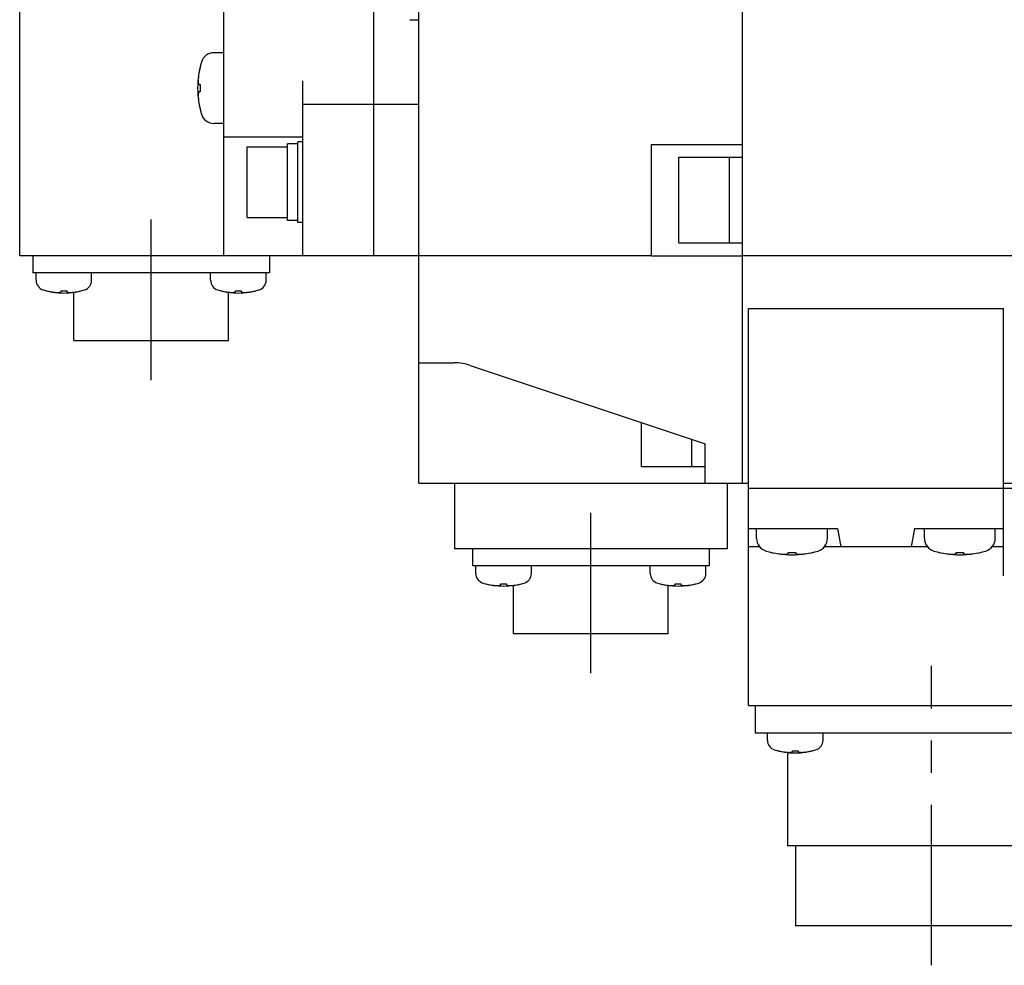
# Model space of a CAD drawing. Header units: millimetres. Extents: x 110 to 842, y 448 to 647.
# Tile 2 of 5: x 373 to 470, y 448 to 542. Entities that reach past the tile are written whole.
import ezdxf

# ---------------------------------------------------------------- set-up
doc = ezdxf.new("R2010")
doc.units = ezdxf.units.MM
doc.linetypes.add('CENTER', pattern=[50.8, 31.75, -6.35, 6.35, -6.35])
doc.layers.add('CTR', color=2, linetype='CENTER')

msp = doc.modelspace()

# ---------------------------------------------------------------- linework, layer by layer
for p, q in [((412.152, 495.87), (412.152, 625.87)), ((444.152, 495.87), (444.152, 625.87)), ((392.852, 518.37), (392.852, 603.37)), ((407.652, 603.37), (407.652, 518.37)), ((372.652, 518.37), (372.652, 596.87)), ((411.252, 541.711), (412.152, 541.711)), ((392.852, 538.444), (391.873, 538.444)), ((390.489, 536.994), (390.489, 536.96)), ((390.351, 535.314), (390.489, 535.314)), ((390.489, 535.314), (390.489, 534.574)), ((400.652, 518.37), (400.652, 535.653)), ((390.489, 534.574), (390.351, 534.574)), ((390.489, 532.928), (390.489, 532.894)), ((400.652, 533.366), (412.152, 533.366)), ((392.852, 531.444), (391.873, 531.444)), ((392.852, 530.132), (400.652, 530.132)), ((395.152, 529.132), (399.152, 529.132)), ((395.152, 522.132), (395.152, 529.131)), ((400.152, 529.432), (399.152, 529.432)), ((399.152, 521.832), (399.152, 529.431)), ((400.152, 521.632), (400.152, 529.632)), ((400.652, 529.632), (400.152, 529.632)), ((435.152, 518.341), (435.152, 529.37)), ((435.152, 529.37), (444.152, 529.37)), ((437.852, 519.62), (437.852, 528.12)), ((437.852, 528.12), (444.152, 528.12)), ((442.852, 519.62), (442.852, 528.12)), ((395.152, 522.132), (399.152, 522.132)), ((400.152, 521.832), (399.152, 521.832)), ((400.652, 521.632), (400.152, 521.632)), ((437.852, 519.62), (444.152, 519.62)), ((372.652, 518.37), (435.152, 518.37)), ((373.952, 518.37), (373.952, 516.67)), ((397.352, 518.37), (397.352, 516.67)), ((435.152, 518.341), (444.152, 518.341)), ((444.152, 518.37), (527.652, 518.37)), ((397.352, 516.67), (373.952, 516.67)), ((374.272, 515.93), (374.272, 516.67)), ((379.772, 515.93), (379.772, 516.67)), ((391.532, 515.93), (391.532, 516.67)), ((397.032, 515.93), (397.032, 516.67)), ((375.272, 514.892), (375.295, 514.892)), ((376.742, 514.773), (376.742, 514.892)), ((376.742, 514.892), (377.302, 514.892)), ((377.302, 514.892), (377.302, 514.773)), ((378.002, 509.97), (378.002, 514.747)), ((378.75, 514.892), (378.772, 514.892)), ((392.532, 514.892), (392.555, 514.892)), ((393.302, 509.97), (393.302, 514.747)), ((394.002, 514.773), (394.002, 514.892)), ((394.002, 514.892), (394.562, 514.892)), ((394.562, 514.892), (394.562, 514.773)), ((396.01, 514.892), (396.032, 514.892)), ((444.752, 473.87), (444.752, 513.128)), ((444.752, 513.128), (469.952, 513.128)), ((469.952, 513.128), (469.952, 486.681)), ((378.002, 509.97), (393.302, 509.97)), ((412.152, 507.763), (415.641, 507.763)), ((417.222, 507.507), (440.452, 499.763)), ((434.152, 497.513), (434.152, 501.863)), ((439.152, 497.513), (439.152, 500.197)), ((440.452, 495.87), (440.452, 499.763)), ((434.152, 497.513), (440.452, 497.513)), ((412.152, 495.87), (444.752, 495.87)), ((415.652, 495.87), (415.652, 489.37)), ((442.652, 495.87), (442.652, 489.37)), ((469.952, 495.87), (544.652, 495.87)), ((444.752, 495.37), (481.652, 495.37)), ((444.752, 491.37), (453.552, 491.37)), ((445.552, 490.391), (445.552, 491.37)), ((452.552, 490.391), (452.552, 491.37)), ((453.552, 491.37), (453.87, 489.57)), ((461.152, 491.37), (460.835, 489.57)), ((461.152, 491.37), (469.952, 491.37)), ((462.152, 490.391), (462.152, 491.37)), ((469.152, 490.391), (469.152, 491.37)), ((442.652, 489.37), (415.652, 489.37)), ((417.452, 489.37), (417.452, 487.67)), ((440.852, 489.37), (440.852, 487.67)), ((445.849, 489.57), (444.752, 489.57)), ((447.002, 489.006), (447.036, 489.006)), ((448.682, 489.006), (449.422, 489.006)), ((448.682, 488.868), (448.682, 489.006)), ((449.422, 489.006), (449.422, 488.868)), ((451.069, 489.006), (451.102, 489.006)), ((462.449, 489.57), (452.256, 489.57)), ((463.602, 489.006), (463.636, 489.006)), ((465.282, 489.006), (466.022, 489.006)), ((465.282, 488.868), (465.282, 489.006)), ((466.022, 489.006), (466.022, 488.868)), ((467.669, 489.006), (467.702, 489.006)), ((469.952, 489.57), (468.856, 489.57)), ((440.852, 487.67), (417.452, 487.67)), ((417.772, 486.93), (417.772, 487.67)), ((423.272, 486.93), (423.272, 487.67)), ((435.032, 486.93), (435.032, 487.67)), ((440.532, 486.93), (440.532, 487.67)), ((418.772, 485.892), (418.795, 485.892)), ((420.242, 485.773), (420.242, 485.892)), ((420.242, 485.892), (420.802, 485.892)), ((420.802, 485.892), (420.802, 485.773)), ((421.502, 480.97), (421.502, 485.747)), ((422.25, 485.892), (422.272, 485.892)), ((436.032, 485.892), (436.055, 485.892)), ((436.802, 480.97), (436.802, 485.747)), ((437.502, 485.773), (437.502, 485.892)), ((437.502, 485.892), (438.062, 485.892)), ((438.062, 485.892), (438.062, 485.773)), ((439.51, 485.892), (439.532, 485.892)), ((421.502, 480.97), (436.802, 480.97)), ((444.752, 473.87), (480.852, 473.87)), ((445.402, 473.87), (445.402, 471.17)), ((445.402, 471.17), (480.302, 471.17)), ((446.617, 470.43), (446.617, 471.17)), ((452.117, 470.43), (452.117, 471.17)), ((447.617, 469.392), (447.64, 469.392)), ((448.602, 469.215), (448.602, 459.97)), ((449.087, 469.392), (449.647, 469.392)), ((449.087, 469.273), (449.087, 469.392)), ((449.647, 469.392), (449.647, 469.273)), ((451.095, 469.392), (451.117, 469.392)), ((477.102, 459.97), (448.602, 459.97)), ((449.402, 459.97), (449.402, 452.07)), ((476.302, 452.07), (449.402, 452.07))]:
    msp.add_line(p, q)
for centre, radius, start, end in [((391.873, 537.144), 1.3, 90, 163.39845), ((399.252, 534.944), 9, 163.39845, 196.60155), ((399.252, 534.944), 8.992, 167.0426, 171.83939), ((399.252, 534.944), 8.992, 188.16061, 192.9574), ((391.873, 532.744), 1.3, 196.60155, 270), ((375.272, 515.93), 1, 180, 253.04224), ((378.772, 515.93), 1, 286.95776, 0), ((392.532, 515.93), 1, 180, 253.04224), ((396.032, 515.93), 1, 286.95776, 0), ((377.022, 521.67), 7, 253.04224, 286.95776), ((377.022, 521.67), 6.994, 255.70131, 260.38789), ((377.022, 521.67), 6.994, 279.61211, 284.29869), ((394.282, 521.67), 7, 253.04224, 286.95776), ((394.282, 521.67), 6.994, 255.70131, 260.38789), ((394.282, 521.67), 6.994, 279.61211, 284.29869), ((415.641, 502.763), 5, 71.56505, 90), ((446.852, 490.391), 1.3, 180, 253.39845), ((451.252, 490.391), 1.3, 286.60155, 0), ((463.452, 490.391), 1.3, 180, 253.39845), ((467.852, 490.391), 1.3, 286.60155, 0), ((449.052, 497.77), 9, 253.39845, 286.60155), ((449.052, 497.77), 8.992, 257.0426, 261.83939), ((449.052, 497.77), 8.992, 278.16061, 282.9574), ((465.652, 497.77), 9, 253.39845, 286.60155), ((465.652, 497.77), 8.992, 257.0426, 261.83939), ((465.652, 497.77), 8.992, 278.16061, 282.9574), ((418.772, 486.93), 1, 180, 253.04224), ((422.272, 486.93), 1, 286.95776, 0), ((436.032, 486.93), 1, 180, 253.04224), ((439.532, 486.93), 1, 286.95776, 0), ((420.522, 492.67), 7, 253.04224, 286.95776), ((420.522, 492.67), 6.994, 255.70131, 260.38789), ((420.522, 492.67), 6.994, 279.61211, 284.29869), ((437.782, 492.67), 7, 253.04224, 286.95776), ((437.782, 492.67), 6.994, 255.70131, 260.38789), ((437.782, 492.67), 6.994, 279.61211, 284.29869), ((447.617, 470.43), 1, 180, 253.04224), ((449.367, 476.17), 7, 253.04224, 286.95776), ((451.117, 470.43), 1, 286.95776, 0), ((449.367, 476.17), 6.994, 255.70131, 260.38789), ((449.367, 476.17), 6.994, 279.61211, 284.29869)]:
    msp.add_arc(centre, radius, start, end)
for points, knots in [([(390.351, 536.22), (390.35, 536.21), (390.348, 536.195), (390.346, 536.175), (390.344, 536.162), (390.343, 536.152), (390.342, 536.146), (390.342, 536.142), (390.342, 536.139), (390.341, 536.135), (390.341, 536.131), (390.34, 536.121), (390.338, 536.106), (390.336, 536.086), (390.334, 536.065), (390.333, 536.05), (390.332, 536.04), (390.331, 536.036), (390.331, 536.032), (390.331, 536.03), (390.33, 536.025), (390.33, 536.019), (390.329, 536.009), (390.328, 535.996), (390.327, 535.984), (390.326, 535.974), (390.325, 535.966), (390.325, 535.96), (390.324, 535.955), (390.324, 535.953), (390.324, 535.951), (390.324, 535.948), (390.324, 535.945), (390.323, 535.939), (390.323, 535.93), (390.322, 535.92), (390.321, 535.907), (390.32, 535.89), (390.319, 535.873), (390.318, 535.86), (390.317, 535.851), (390.317, 535.845), (390.316, 535.842), (390.316, 535.84), (390.316, 535.836), (390.316, 535.829), (390.315, 535.817), (390.314, 535.802), (390.313, 535.789), (390.313, 535.779), (390.313, 535.773), (390.312, 535.768), (390.312, 535.765), (390.312, 535.762), (390.312, 535.759), (390.311, 535.752), (390.311, 535.743), (390.311, 535.729), (390.31, 535.711), (390.309, 535.682), (390.308, 535.66), (390.307, 535.645)], [0, 0, 0, 0, 0.0625, 0.09375, 0.125, 0.140625, 0.15625, 0.164062, 0.167969, 0.171875, 0.179688, 0.1875, 0.21875, 0.25, 0.28125, 0.3125, 0.320312, 0.328125, 0.332031, 0.335938, 0.34375, 0.359375, 0.375, 0.40625, 0.4375, 0.453125, 0.46875, 0.484375, 0.492188, 0.496094, 0.5, 0.503906, 0.507812, 0.515625, 0.53125, 0.546875, 0.5625, 0.59375, 0.625, 0.640625, 0.65625, 0.664062, 0.667969, 0.671875, 0.679688, 0.6875, 0.71875, 0.75, 0.78125, 0.796875, 0.8125, 0.820312, 0.828125, 0.832031, 0.835938, 0.84375, 0.859375, 0.875, 0.90625, 0.9375, 1, 1, 1, 1]), ([(390.307, 535.645), (390.307, 535.64), (390.308, 535.628), (390.309, 535.615), (390.31, 535.606), (390.31, 535.602), (390.31, 535.599), (390.31, 535.596), (390.311, 535.589), (390.312, 535.579), (390.313, 535.567), (390.314, 535.556), (390.315, 535.546), (390.316, 535.539), (390.316, 535.535), (390.316, 535.533), (390.317, 535.529), (390.318, 535.523), (390.318, 535.516), (390.319, 535.507), (390.32, 535.5), (390.321, 535.495), (390.321, 535.492), (390.321, 535.49), (390.322, 535.487), (390.322, 535.483), (390.323, 535.476), (390.325, 535.466), (390.326, 535.455), (390.328, 535.445), (390.329, 535.437), (390.33, 535.432), (390.33, 535.428), (390.331, 535.425), (390.331, 535.42), (390.333, 535.413), (390.334, 535.404), (390.336, 535.395), (390.337, 535.388), (390.338, 535.383), (390.338, 535.38), (390.339, 535.375), (390.34, 535.37), (390.342, 535.362), (390.344, 535.351), (390.347, 535.335), (390.349, 535.322), (390.351, 535.314)], [0, 0, 0, 0, 0.0625, 0.125, 0.140625, 0.15625, 0.164062, 0.171875, 0.1875, 0.21875, 0.25, 0.28125, 0.3125, 0.328125, 0.335938, 0.34375, 0.359375, 0.375, 0.40625, 0.4375, 0.46875, 0.484375, 0.492188, 0.5, 0.507812, 0.515625, 0.53125, 0.5625, 0.59375, 0.625, 0.640625, 0.65625, 0.664062, 0.671875, 0.6875, 0.71875, 0.75, 0.78125, 0.8125, 0.828125, 0.835938, 0.84375, 0.859375, 0.875, 0.90625, 0.9375, 1, 1, 1, 1]), ([(390.351, 534.574), (390.35, 534.568), (390.347, 534.556), (390.345, 534.543), (390.343, 534.535), (390.342, 534.531), (390.342, 534.528), (390.341, 534.524), (390.34, 534.518), (390.338, 534.508), (390.336, 534.496), (390.334, 534.485), (390.333, 534.475), (390.331, 534.468), (390.331, 534.464), (390.33, 534.462), (390.33, 534.458), (390.329, 534.452), (390.328, 534.445), (390.327, 534.436), (390.326, 534.429), (390.325, 534.424), (390.324, 534.421), (390.324, 534.419), (390.324, 534.416), (390.323, 534.412), (390.322, 534.405), (390.321, 534.395), (390.32, 534.383), (390.319, 534.374), (390.318, 534.366), (390.317, 534.361), (390.317, 534.357), (390.316, 534.354), (390.316, 534.349), (390.315, 534.342), (390.314, 534.333), (390.313, 534.324), (390.313, 534.317), (390.312, 534.312), (390.312, 534.309), (390.311, 534.304), (390.311, 534.299), (390.311, 534.291), (390.31, 534.28), (390.309, 534.263), (390.308, 534.251), (390.307, 534.242)], [0, 0, 0, 0, 0.0625, 0.125, 0.140625, 0.15625, 0.164062, 0.171875, 0.1875, 0.21875, 0.25, 0.28125, 0.3125, 0.328125, 0.335938, 0.34375, 0.359375, 0.375, 0.40625, 0.4375, 0.46875, 0.484375, 0.492188, 0.5, 0.507812, 0.515625, 0.53125, 0.5625, 0.59375, 0.625, 0.640625, 0.65625, 0.664062, 0.671875, 0.6875, 0.71875, 0.75, 0.78125, 0.8125, 0.828125, 0.835938, 0.84375, 0.859375, 0.875, 0.90625, 0.9375, 1, 1, 1, 1]), ([(390.307, 534.242), (390.307, 534.232), (390.308, 534.217), (390.309, 534.197), (390.309, 534.184), (390.31, 534.174), (390.31, 534.168), (390.31, 534.163), (390.31, 534.161), (390.31, 534.157), (390.311, 534.153), (390.311, 534.143), (390.312, 534.128), (390.313, 534.107), (390.314, 534.087), (390.315, 534.072), (390.316, 534.062), (390.316, 534.057), (390.316, 534.054), (390.316, 534.051), (390.316, 534.047), (390.317, 534.041), (390.318, 534.03), (390.318, 534.018), (390.319, 534.005), (390.32, 533.995), (390.32, 533.987), (390.321, 533.981), (390.321, 533.977), (390.321, 533.974), (390.321, 533.972), (390.322, 533.97), (390.322, 533.966), (390.322, 533.96), (390.323, 533.952), (390.324, 533.942), (390.325, 533.928), (390.326, 533.911), (390.328, 533.895), (390.329, 533.881), (390.33, 533.873), (390.33, 533.867), (390.33, 533.863), (390.331, 533.861), (390.331, 533.858), (390.332, 533.85), (390.333, 533.839), (390.334, 533.824), (390.335, 533.811), (390.336, 533.801), (390.337, 533.795), (390.337, 533.79), (390.338, 533.786), (390.338, 533.784), (390.338, 533.781), (390.339, 533.774), (390.34, 533.765), (390.342, 533.751), (390.344, 533.733), (390.347, 533.704), (390.349, 533.682), (390.351, 533.667)], [0, 0, 0, 0, 0.0625, 0.09375, 0.125, 0.140625, 0.15625, 0.164062, 0.167969, 0.171875, 0.179688, 0.1875, 0.21875, 0.25, 0.28125, 0.3125, 0.320312, 0.328125, 0.332031, 0.335938, 0.34375, 0.359375, 0.375, 0.40625, 0.4375, 0.453125, 0.46875, 0.484375, 0.492188, 0.496094, 0.5, 0.503906, 0.507812, 0.515625, 0.53125, 0.546875, 0.5625, 0.59375, 0.625, 0.640625, 0.65625, 0.664062, 0.667969, 0.671875, 0.679688, 0.6875, 0.71875, 0.75, 0.78125, 0.796875, 0.8125, 0.820312, 0.828125, 0.832031, 0.835938, 0.84375, 0.859375, 0.875, 0.90625, 0.9375, 1, 1, 1, 1]), ([(375.854, 514.773), (375.875, 514.77), (375.906, 514.766), (375.943, 514.761), (375.964, 514.759), (375.98, 514.757), (375.995, 514.755), (376.008, 514.753), (376.017, 514.752), (376.023, 514.752), (376.03, 514.751), (376.038, 514.75), (376.051, 514.749), (376.067, 514.747), (376.087, 514.745), (376.103, 514.743), (376.115, 514.742), (376.121, 514.741), (376.126, 514.741), (376.13, 514.741), (376.135, 514.74), (376.144, 514.739), (376.158, 514.738), (376.173, 514.737), (376.186, 514.736), (376.197, 514.735), (376.204, 514.734), (376.208, 514.734), (376.215, 514.733), (376.226, 514.733), (376.243, 514.732), (376.262, 514.73), (376.282, 514.729), (376.302, 514.728), (376.321, 514.726), (376.36, 514.725), (376.392, 514.723), (376.418, 514.722)], [0, 0, 0, 0, 0.125, 0.1875, 0.21875, 0.25, 0.28125, 0.3125, 0.328125, 0.335938, 0.34375, 0.359375, 0.375, 0.40625, 0.4375, 0.46875, 0.484375, 0.492188, 0.5, 0.507812, 0.515625, 0.53125, 0.5625, 0.59375, 0.625, 0.640625, 0.65625, 0.664062, 0.671875, 0.6875, 0.71875, 0.75, 0.78125, 0.8125, 0.84375, 0.875, 1, 1, 1, 1]), ([(376.418, 514.722), (376.43, 514.723), (376.448, 514.724), (376.472, 514.726), (376.487, 514.728), (376.499, 514.729), (376.507, 514.73), (376.512, 514.731), (376.515, 514.731), (376.519, 514.732), (376.524, 514.732), (376.531, 514.733), (376.541, 514.735), (376.552, 514.736), (376.562, 514.737), (376.569, 514.738), (376.575, 514.739), (376.579, 514.74), (376.585, 514.741), (376.593, 514.742), (376.602, 514.744), (376.61, 514.745), (376.616, 514.746), (376.619, 514.747), (376.622, 514.747), (376.626, 514.748), (376.633, 514.749), (376.642, 514.751), (376.657, 514.754), (376.676, 514.758), (376.705, 514.765), (376.727, 514.77), (376.742, 514.773)], [0, 0, 0, 0, 0.125, 0.1875, 0.25, 0.28125, 0.3125, 0.328125, 0.335938, 0.34375, 0.359375, 0.375, 0.40625, 0.4375, 0.46875, 0.484375, 0.5, 0.515625, 0.53125, 0.5625, 0.59375, 0.625, 0.640625, 0.65625, 0.664062, 0.671875, 0.6875, 0.71875, 0.75, 0.8125, 0.875, 1, 1, 1, 1]), ([(377.302, 514.773), (377.314, 514.77), (377.332, 514.766), (377.356, 514.761), (377.371, 514.757), (377.383, 514.755), (377.391, 514.753), (377.396, 514.752), (377.399, 514.752), (377.403, 514.751), (377.408, 514.75), (377.415, 514.749), (377.425, 514.747), (377.436, 514.745), (377.446, 514.743), (377.453, 514.742), (377.459, 514.741), (377.463, 514.74), (377.469, 514.739), (377.477, 514.738), (377.486, 514.737), (377.494, 514.736), (377.5, 514.735), (377.503, 514.734), (377.506, 514.734), (377.51, 514.733), (377.517, 514.733), (377.526, 514.732), (377.541, 514.73), (377.56, 514.728), (377.59, 514.725), (377.612, 514.723), (377.627, 514.722)], [0, 0, 0, 0, 0.125, 0.1875, 0.25, 0.28125, 0.3125, 0.328125, 0.335938, 0.34375, 0.359375, 0.375, 0.40625, 0.4375, 0.46875, 0.484375, 0.5, 0.515625, 0.53125, 0.5625, 0.59375, 0.625, 0.640625, 0.65625, 0.664062, 0.671875, 0.6875, 0.71875, 0.75, 0.8125, 0.875, 1, 1, 1, 1]), ([(377.627, 514.722), (377.648, 514.723), (377.679, 514.724), (377.716, 514.726), (377.737, 514.727), (377.753, 514.728), (377.768, 514.729), (377.782, 514.73), (377.791, 514.731), (377.796, 514.731), (377.803, 514.732), (377.811, 514.732), (377.824, 514.733), (377.841, 514.735), (377.86, 514.736), (377.877, 514.737), (377.888, 514.738), (377.895, 514.739), (377.9, 514.739), (377.903, 514.74), (377.909, 514.74), (377.918, 514.741), (377.931, 514.742), (377.947, 514.744), (377.96, 514.745), (377.97, 514.746), (377.977, 514.747), (377.982, 514.747), (377.988, 514.748), (378, 514.749), (378.016, 514.751), (378.036, 514.753), (378.055, 514.756), (378.075, 514.758), (378.094, 514.76), (378.133, 514.766), (378.165, 514.77), (378.19, 514.773)], [0, 0, 0, 0, 0.125, 0.1875, 0.21875, 0.25, 0.28125, 0.3125, 0.328125, 0.335938, 0.34375, 0.359375, 0.375, 0.40625, 0.4375, 0.46875, 0.484375, 0.492188, 0.5, 0.507812, 0.515625, 0.53125, 0.5625, 0.59375, 0.625, 0.640625, 0.65625, 0.664062, 0.671875, 0.6875, 0.71875, 0.75, 0.78125, 0.8125, 0.84375, 0.875, 1, 1, 1, 1]), ([(393.114, 514.773), (393.135, 514.77), (393.166, 514.766), (393.203, 514.761), (393.224, 514.759), (393.24, 514.757), (393.255, 514.755), (393.268, 514.753), (393.277, 514.752), (393.283, 514.752), (393.29, 514.751), (393.298, 514.75), (393.311, 514.749), (393.327, 514.747), (393.347, 514.745), (393.363, 514.743), (393.375, 514.742), (393.381, 514.741), (393.386, 514.741), (393.39, 514.741), (393.395, 514.74), (393.404, 514.739), (393.418, 514.738), (393.433, 514.737), (393.446, 514.736), (393.457, 514.735), (393.464, 514.734), (393.468, 514.734), (393.475, 514.733), (393.486, 514.733), (393.503, 514.732), (393.522, 514.73), (393.542, 514.729), (393.562, 514.728), (393.581, 514.726), (393.62, 514.725), (393.652, 514.723), (393.678, 514.722)], [0, 0, 0, 0, 0.125, 0.1875, 0.21875, 0.25, 0.28125, 0.3125, 0.328125, 0.335938, 0.34375, 0.359375, 0.375, 0.40625, 0.4375, 0.46875, 0.484375, 0.492188, 0.5, 0.507812, 0.515625, 0.53125, 0.5625, 0.59375, 0.625, 0.640625, 0.65625, 0.664062, 0.671875, 0.6875, 0.71875, 0.75, 0.78125, 0.8125, 0.84375, 0.875, 1, 1, 1, 1]), ([(393.678, 514.722), (393.69, 514.723), (393.708, 514.724), (393.732, 514.726), (393.747, 514.728), (393.759, 514.729), (393.767, 514.73), (393.772, 514.731), (393.775, 514.731), (393.779, 514.732), (393.784, 514.732), (393.791, 514.733), (393.801, 514.735), (393.812, 514.736), (393.822, 514.737), (393.829, 514.738), (393.835, 514.739), (393.839, 514.74), (393.845, 514.741), (393.853, 514.742), (393.862, 514.744), (393.87, 514.745), (393.876, 514.746), (393.879, 514.747), (393.882, 514.747), (393.886, 514.748), (393.893, 514.749), (393.902, 514.751), (393.917, 514.754), (393.936, 514.758), (393.965, 514.765), (393.987, 514.77), (394.002, 514.773)], [0, 0, 0, 0, 0.125, 0.1875, 0.25, 0.28125, 0.3125, 0.328125, 0.335938, 0.34375, 0.359375, 0.375, 0.40625, 0.4375, 0.46875, 0.484375, 0.5, 0.515625, 0.53125, 0.5625, 0.59375, 0.625, 0.640625, 0.65625, 0.664062, 0.671875, 0.6875, 0.71875, 0.75, 0.8125, 0.875, 1, 1, 1, 1]), ([(394.562, 514.773), (394.574, 514.77), (394.592, 514.766), (394.616, 514.761), (394.631, 514.757), (394.643, 514.755), (394.651, 514.753), (394.656, 514.752), (394.659, 514.752), (394.663, 514.751), (394.668, 514.75), (394.675, 514.749), (394.685, 514.747), (394.696, 514.745), (394.706, 514.743), (394.713, 514.742), (394.719, 514.741), (394.723, 514.74), (394.729, 514.739), (394.737, 514.738), (394.746, 514.737), (394.754, 514.736), (394.76, 514.735), (394.763, 514.734), (394.766, 514.734), (394.77, 514.733), (394.777, 514.733), (394.786, 514.732), (394.801, 514.73), (394.82, 514.728), (394.85, 514.725), (394.872, 514.723), (394.887, 514.722)], [0, 0, 0, 0, 0.125, 0.1875, 0.25, 0.28125, 0.3125, 0.328125, 0.335938, 0.34375, 0.359375, 0.375, 0.40625, 0.4375, 0.46875, 0.484375, 0.5, 0.515625, 0.53125, 0.5625, 0.59375, 0.625, 0.640625, 0.65625, 0.664062, 0.671875, 0.6875, 0.71875, 0.75, 0.8125, 0.875, 1, 1, 1, 1]), ([(394.887, 514.722), (394.908, 514.723), (394.939, 514.724), (394.976, 514.726), (394.997, 514.727), (395.013, 514.728), (395.028, 514.729), (395.042, 514.73), (395.051, 514.731), (395.056, 514.731), (395.063, 514.732), (395.071, 514.732), (395.084, 514.733), (395.101, 514.735), (395.12, 514.736), (395.137, 514.737), (395.148, 514.738), (395.155, 514.739), (395.16, 514.739), (395.163, 514.74), (395.169, 514.74), (395.178, 514.741), (395.191, 514.742), (395.207, 514.744), (395.22, 514.745), (395.23, 514.746), (395.237, 514.747), (395.242, 514.747), (395.248, 514.748), (395.26, 514.749), (395.276, 514.751), (395.296, 514.753), (395.315, 514.756), (395.335, 514.758), (395.354, 514.76), (395.393, 514.766), (395.425, 514.77), (395.45, 514.773)], [0, 0, 0, 0, 0.125, 0.1875, 0.21875, 0.25, 0.28125, 0.3125, 0.328125, 0.335938, 0.34375, 0.359375, 0.375, 0.40625, 0.4375, 0.46875, 0.484375, 0.492188, 0.5, 0.507812, 0.515625, 0.53125, 0.5625, 0.59375, 0.625, 0.640625, 0.65625, 0.664062, 0.671875, 0.6875, 0.71875, 0.75, 0.78125, 0.8125, 0.84375, 0.875, 1, 1, 1, 1]), ([(447.776, 488.868), (447.786, 488.867), (447.801, 488.865), (447.821, 488.863), (447.834, 488.862), (447.844, 488.861), (447.85, 488.86), (447.855, 488.859), (447.857, 488.859), (447.861, 488.859), (447.865, 488.858), (447.875, 488.857), (447.89, 488.856), (447.91, 488.854), (447.931, 488.852), (447.946, 488.85), (447.956, 488.849), (447.96, 488.849), (447.964, 488.848), (447.966, 488.848), (447.971, 488.848), (447.977, 488.847), (447.987, 488.846), (448, 488.845), (448.012, 488.844), (448.023, 488.843), (448.03, 488.843), (448.037, 488.842), (448.041, 488.842), (448.043, 488.842), (448.045, 488.842), (448.048, 488.841), (448.051, 488.841), (448.057, 488.841), (448.066, 488.84), (448.076, 488.839), (448.089, 488.838), (448.106, 488.837), (448.123, 488.836), (448.137, 488.835), (448.145, 488.834), (448.151, 488.834), (448.154, 488.834), (448.156, 488.834), (448.16, 488.833), (448.167, 488.833), (448.179, 488.832), (448.194, 488.832), (448.207, 488.831), (448.217, 488.83), (448.223, 488.83), (448.228, 488.83), (448.231, 488.829), (448.234, 488.829), (448.237, 488.829), (448.244, 488.829), (448.253, 488.829), (448.267, 488.828), (448.285, 488.827), (448.314, 488.826), (448.336, 488.825), (448.351, 488.824)], [0, 0, 0, 0, 0.0625, 0.09375, 0.125, 0.140625, 0.15625, 0.164062, 0.167969, 0.171875, 0.179688, 0.1875, 0.21875, 0.25, 0.28125, 0.3125, 0.320312, 0.328125, 0.332031, 0.335938, 0.34375, 0.359375, 0.375, 0.40625, 0.4375, 0.453125, 0.46875, 0.484375, 0.492188, 0.496094, 0.5, 0.503906, 0.507812, 0.515625, 0.53125, 0.546875, 0.5625, 0.59375, 0.625, 0.640625, 0.65625, 0.664062, 0.667969, 0.671875, 0.679688, 0.6875, 0.71875, 0.75, 0.78125, 0.796875, 0.8125, 0.820312, 0.828125, 0.832031, 0.835938, 0.84375, 0.859375, 0.875, 0.90625, 0.9375, 1, 1, 1, 1]), ([(448.351, 488.824), (448.357, 488.825), (448.368, 488.826), (448.381, 488.826), (448.39, 488.827), (448.394, 488.827), (448.397, 488.828), (448.4, 488.828), (448.407, 488.828), (448.417, 488.829), (448.429, 488.83), (448.44, 488.832), (448.45, 488.832), (448.457, 488.833), (448.461, 488.833), (448.463, 488.834), (448.467, 488.834), (448.473, 488.835), (448.48, 488.836), (448.489, 488.837), (448.496, 488.838), (448.501, 488.838), (448.504, 488.839), (448.506, 488.839), (448.51, 488.839), (448.513, 488.84), (448.52, 488.841), (448.53, 488.842), (448.542, 488.844), (448.551, 488.845), (448.559, 488.846), (448.564, 488.847), (448.568, 488.848), (448.571, 488.848), (448.576, 488.849), (448.583, 488.85), (448.592, 488.852), (448.601, 488.853), (448.608, 488.854), (448.613, 488.855), (448.616, 488.856), (448.621, 488.856), (448.626, 488.857), (448.634, 488.859), (448.645, 488.861), (448.661, 488.864), (448.674, 488.867), (448.682, 488.868)], [0, 0, 0, 0, 0.0625, 0.125, 0.140625, 0.15625, 0.164062, 0.171875, 0.1875, 0.21875, 0.25, 0.28125, 0.3125, 0.328125, 0.335938, 0.34375, 0.359375, 0.375, 0.40625, 0.4375, 0.46875, 0.484375, 0.492188, 0.5, 0.507812, 0.515625, 0.53125, 0.5625, 0.59375, 0.625, 0.640625, 0.65625, 0.664062, 0.671875, 0.6875, 0.71875, 0.75, 0.78125, 0.8125, 0.828125, 0.835938, 0.84375, 0.859375, 0.875, 0.90625, 0.9375, 1, 1, 1, 1]), ([(449.422, 488.868), (449.428, 488.867), (449.44, 488.865), (449.453, 488.862), (449.461, 488.861), (449.465, 488.86), (449.468, 488.859), (449.472, 488.859), (449.479, 488.857), (449.488, 488.856), (449.5, 488.854), (449.512, 488.852), (449.521, 488.85), (449.528, 488.849), (449.532, 488.848), (449.534, 488.848), (449.538, 488.847), (449.544, 488.846), (449.551, 488.845), (449.56, 488.844), (449.567, 488.843), (449.572, 488.842), (449.575, 488.842), (449.577, 488.842), (449.581, 488.841), (449.584, 488.841), (449.591, 488.84), (449.601, 488.839), (449.613, 488.837), (449.622, 488.836), (449.63, 488.835), (449.635, 488.834), (449.639, 488.834), (449.642, 488.834), (449.647, 488.833), (449.654, 488.832), (449.663, 488.832), (449.672, 488.831), (449.679, 488.83), (449.684, 488.829), (449.688, 488.829), (449.692, 488.829), (449.697, 488.829), (449.705, 488.828), (449.716, 488.827), (449.733, 488.826), (449.745, 488.825), (449.754, 488.824)], [0, 0, 0, 0, 0.0625, 0.125, 0.140625, 0.15625, 0.164062, 0.171875, 0.1875, 0.21875, 0.25, 0.28125, 0.3125, 0.328125, 0.335938, 0.34375, 0.359375, 0.375, 0.40625, 0.4375, 0.46875, 0.484375, 0.492188, 0.5, 0.507812, 0.515625, 0.53125, 0.5625, 0.59375, 0.625, 0.640625, 0.65625, 0.664062, 0.671875, 0.6875, 0.71875, 0.75, 0.78125, 0.8125, 0.828125, 0.835938, 0.84375, 0.859375, 0.875, 0.90625, 0.9375, 1, 1, 1, 1]), ([(449.754, 488.824), (449.764, 488.825), (449.779, 488.825), (449.799, 488.826), (449.812, 488.827), (449.822, 488.827), (449.828, 488.827), (449.833, 488.828), (449.836, 488.828), (449.839, 488.828), (449.843, 488.828), (449.853, 488.829), (449.869, 488.829), (449.889, 488.83), (449.909, 488.832), (449.924, 488.832), (449.934, 488.833), (449.939, 488.833), (449.942, 488.833), (449.945, 488.833), (449.949, 488.834), (449.956, 488.834), (449.966, 488.835), (449.978, 488.836), (449.991, 488.837), (450.001, 488.837), (450.009, 488.838), (450.015, 488.838), (450.019, 488.839), (450.022, 488.839), (450.024, 488.839), (450.027, 488.839), (450.03, 488.839), (450.036, 488.84), (450.044, 488.84), (450.054, 488.841), (450.068, 488.842), (450.085, 488.844), (450.102, 488.845), (450.115, 488.846), (450.123, 488.847), (450.129, 488.847), (450.133, 488.848), (450.135, 488.848), (450.138, 488.848), (450.146, 488.849), (450.157, 488.85), (450.172, 488.852), (450.185, 488.853), (450.195, 488.854), (450.201, 488.854), (450.206, 488.855), (450.21, 488.855), (450.212, 488.855), (450.215, 488.856), (450.222, 488.856), (450.231, 488.857), (450.245, 488.859), (450.263, 488.861), (450.292, 488.864), (450.314, 488.867), (450.329, 488.868)], [0, 0, 0, 0, 0.0625, 0.09375, 0.125, 0.140625, 0.15625, 0.164062, 0.167969, 0.171875, 0.179688, 0.1875, 0.21875, 0.25, 0.28125, 0.3125, 0.320312, 0.328125, 0.332031, 0.335938, 0.34375, 0.359375, 0.375, 0.40625, 0.4375, 0.453125, 0.46875, 0.484375, 0.492188, 0.496094, 0.5, 0.503906, 0.507812, 0.515625, 0.53125, 0.546875, 0.5625, 0.59375, 0.625, 0.640625, 0.65625, 0.664062, 0.667969, 0.671875, 0.679688, 0.6875, 0.71875, 0.75, 0.78125, 0.796875, 0.8125, 0.820312, 0.828125, 0.832031, 0.835938, 0.84375, 0.859375, 0.875, 0.90625, 0.9375, 1, 1, 1, 1]), ([(464.376, 488.868), (464.386, 488.867), (464.401, 488.865), (464.421, 488.863), (464.434, 488.862), (464.444, 488.861), (464.45, 488.86), (464.455, 488.859), (464.457, 488.859), (464.461, 488.859), (464.465, 488.858), (464.475, 488.857), (464.49, 488.856), (464.51, 488.854), (464.531, 488.852), (464.546, 488.85), (464.556, 488.849), (464.56, 488.849), (464.564, 488.848), (464.566, 488.848), (464.571, 488.848), (464.577, 488.847), (464.587, 488.846), (464.6, 488.845), (464.612, 488.844), (464.623, 488.843), (464.63, 488.843), (464.637, 488.842), (464.641, 488.842), (464.643, 488.842), (464.645, 488.842), (464.648, 488.841), (464.651, 488.841), (464.657, 488.841), (464.666, 488.84), (464.676, 488.839), (464.689, 488.838), (464.706, 488.837), (464.723, 488.836), (464.737, 488.835), (464.745, 488.834), (464.751, 488.834), (464.754, 488.834), (464.756, 488.834), (464.76, 488.833), (464.767, 488.833), (464.779, 488.832), (464.794, 488.832), (464.807, 488.831), (464.817, 488.83), (464.823, 488.83), (464.828, 488.83), (464.831, 488.829), (464.834, 488.829), (464.837, 488.829), (464.844, 488.829), (464.853, 488.829), (464.867, 488.828), (464.885, 488.827), (464.914, 488.826), (464.936, 488.825), (464.951, 488.824)], [0, 0, 0, 0, 0.0625, 0.09375, 0.125, 0.140625, 0.15625, 0.164062, 0.167969, 0.171875, 0.179688, 0.1875, 0.21875, 0.25, 0.28125, 0.3125, 0.320312, 0.328125, 0.332031, 0.335938, 0.34375, 0.359375, 0.375, 0.40625, 0.4375, 0.453125, 0.46875, 0.484375, 0.492188, 0.496094, 0.5, 0.503906, 0.507812, 0.515625, 0.53125, 0.546875, 0.5625, 0.59375, 0.625, 0.640625, 0.65625, 0.664062, 0.667969, 0.671875, 0.679688, 0.6875, 0.71875, 0.75, 0.78125, 0.796875, 0.8125, 0.820312, 0.828125, 0.832031, 0.835938, 0.84375, 0.859375, 0.875, 0.90625, 0.9375, 1, 1, 1, 1]), ([(464.951, 488.824), (464.957, 488.825), (464.968, 488.826), (464.981, 488.826), (464.99, 488.827), (464.994, 488.827), (464.997, 488.828), (465, 488.828), (465.007, 488.828), (465.017, 488.829), (465.029, 488.83), (465.04, 488.832), (465.05, 488.832), (465.057, 488.833), (465.061, 488.833), (465.063, 488.834), (465.067, 488.834), (465.073, 488.835), (465.08, 488.836), (465.089, 488.837), (465.096, 488.838), (465.101, 488.838), (465.104, 488.839), (465.106, 488.839), (465.11, 488.839), (465.113, 488.84), (465.12, 488.841), (465.13, 488.842), (465.142, 488.844), (465.151, 488.845), (465.159, 488.846), (465.164, 488.847), (465.168, 488.848), (465.171, 488.848), (465.176, 488.849), (465.183, 488.85), (465.192, 488.852), (465.201, 488.853), (465.208, 488.854), (465.213, 488.855), (465.216, 488.856), (465.221, 488.856), (465.226, 488.857), (465.234, 488.859), (465.245, 488.861), (465.261, 488.864), (465.274, 488.867), (465.282, 488.868)], [0, 0, 0, 0, 0.0625, 0.125, 0.140625, 0.15625, 0.164062, 0.171875, 0.1875, 0.21875, 0.25, 0.28125, 0.3125, 0.328125, 0.335938, 0.34375, 0.359375, 0.375, 0.40625, 0.4375, 0.46875, 0.484375, 0.492188, 0.5, 0.507812, 0.515625, 0.53125, 0.5625, 0.59375, 0.625, 0.640625, 0.65625, 0.664062, 0.671875, 0.6875, 0.71875, 0.75, 0.78125, 0.8125, 0.828125, 0.835938, 0.84375, 0.859375, 0.875, 0.90625, 0.9375, 1, 1, 1, 1]), ([(466.022, 488.868), (466.028, 488.867), (466.04, 488.865), (466.053, 488.862), (466.061, 488.861), (466.065, 488.86), (466.068, 488.859), (466.072, 488.859), (466.079, 488.857), (466.088, 488.856), (466.1, 488.854), (466.112, 488.852), (466.121, 488.85), (466.128, 488.849), (466.132, 488.848), (466.134, 488.848), (466.138, 488.847), (466.144, 488.846), (466.151, 488.845), (466.16, 488.844), (466.167, 488.843), (466.172, 488.842), (466.175, 488.842), (466.177, 488.842), (466.181, 488.841), (466.184, 488.841), (466.191, 488.84), (466.201, 488.839), (466.213, 488.837), (466.222, 488.836), (466.23, 488.835), (466.235, 488.834), (466.239, 488.834), (466.242, 488.834), (466.247, 488.833), (466.254, 488.832), (466.263, 488.832), (466.272, 488.831), (466.279, 488.83), (466.284, 488.829), (466.288, 488.829), (466.292, 488.829), (466.297, 488.829), (466.305, 488.828), (466.316, 488.827), (466.333, 488.826), (466.345, 488.825), (466.354, 488.824)], [0, 0, 0, 0, 0.0625, 0.125, 0.140625, 0.15625, 0.164062, 0.171875, 0.1875, 0.21875, 0.25, 0.28125, 0.3125, 0.328125, 0.335938, 0.34375, 0.359375, 0.375, 0.40625, 0.4375, 0.46875, 0.484375, 0.492188, 0.5, 0.507812, 0.515625, 0.53125, 0.5625, 0.59375, 0.625, 0.640625, 0.65625, 0.664062, 0.671875, 0.6875, 0.71875, 0.75, 0.78125, 0.8125, 0.828125, 0.835938, 0.84375, 0.859375, 0.875, 0.90625, 0.9375, 1, 1, 1, 1]), ([(466.354, 488.824), (466.364, 488.825), (466.379, 488.825), (466.399, 488.826), (466.412, 488.827), (466.422, 488.827), (466.428, 488.827), (466.433, 488.828), (466.436, 488.828), (466.439, 488.828), (466.443, 488.828), (466.453, 488.829), (466.469, 488.829), (466.489, 488.83), (466.509, 488.832), (466.524, 488.832), (466.534, 488.833), (466.539, 488.833), (466.542, 488.833), (466.545, 488.833), (466.549, 488.834), (466.556, 488.834), (466.566, 488.835), (466.578, 488.836), (466.591, 488.837), (466.601, 488.837), (466.609, 488.838), (466.615, 488.838), (466.619, 488.839), (466.622, 488.839), (466.624, 488.839), (466.627, 488.839), (466.63, 488.839), (466.636, 488.84), (466.644, 488.84), (466.654, 488.841), (466.668, 488.842), (466.685, 488.844), (466.702, 488.845), (466.715, 488.846), (466.723, 488.847), (466.729, 488.847), (466.733, 488.848), (466.735, 488.848), (466.738, 488.848), (466.746, 488.849), (466.757, 488.85), (466.772, 488.852), (466.785, 488.853), (466.795, 488.854), (466.801, 488.854), (466.806, 488.855), (466.81, 488.855), (466.812, 488.855), (466.815, 488.856), (466.822, 488.856), (466.831, 488.857), (466.845, 488.859), (466.863, 488.861), (466.892, 488.864), (466.914, 488.867), (466.929, 488.868)], [0, 0, 0, 0, 0.0625, 0.09375, 0.125, 0.140625, 0.15625, 0.164062, 0.167969, 0.171875, 0.179688, 0.1875, 0.21875, 0.25, 0.28125, 0.3125, 0.320312, 0.328125, 0.332031, 0.335938, 0.34375, 0.359375, 0.375, 0.40625, 0.4375, 0.453125, 0.46875, 0.484375, 0.492188, 0.496094, 0.5, 0.503906, 0.507812, 0.515625, 0.53125, 0.546875, 0.5625, 0.59375, 0.625, 0.640625, 0.65625, 0.664062, 0.667969, 0.671875, 0.679688, 0.6875, 0.71875, 0.75, 0.78125, 0.796875, 0.8125, 0.820312, 0.828125, 0.832031, 0.835938, 0.84375, 0.859375, 0.875, 0.90625, 0.9375, 1, 1, 1, 1]), ([(419.354, 485.773), (419.375, 485.77), (419.406, 485.766), (419.443, 485.761), (419.464, 485.759), (419.48, 485.757), (419.495, 485.755), (419.508, 485.753), (419.517, 485.752), (419.523, 485.752), (419.53, 485.751), (419.538, 485.75), (419.551, 485.749), (419.567, 485.747), (419.587, 485.745), (419.603, 485.743), (419.615, 485.742), (419.621, 485.741), (419.626, 485.741), (419.63, 485.741), (419.635, 485.74), (419.644, 485.739), (419.658, 485.738), (419.673, 485.737), (419.686, 485.736), (419.697, 485.735), (419.704, 485.734), (419.708, 485.734), (419.715, 485.733), (419.726, 485.733), (419.743, 485.732), (419.762, 485.73), (419.782, 485.729), (419.802, 485.728), (419.821, 485.726), (419.86, 485.725), (419.892, 485.723), (419.918, 485.722)], [0, 0, 0, 0, 0.125, 0.1875, 0.21875, 0.25, 0.28125, 0.3125, 0.328125, 0.335938, 0.34375, 0.359375, 0.375, 0.40625, 0.4375, 0.46875, 0.484375, 0.492188, 0.5, 0.507812, 0.515625, 0.53125, 0.5625, 0.59375, 0.625, 0.640625, 0.65625, 0.664062, 0.671875, 0.6875, 0.71875, 0.75, 0.78125, 0.8125, 0.84375, 0.875, 1, 1, 1, 1]), ([(419.918, 485.722), (419.93, 485.723), (419.948, 485.724), (419.972, 485.726), (419.987, 485.728), (419.999, 485.729), (420.007, 485.73), (420.012, 485.731), (420.015, 485.731), (420.019, 485.732), (420.024, 485.732), (420.031, 485.733), (420.041, 485.735), (420.052, 485.736), (420.062, 485.737), (420.069, 485.738), (420.075, 485.739), (420.079, 485.74), (420.085, 485.741), (420.093, 485.742), (420.102, 485.744), (420.11, 485.745), (420.116, 485.746), (420.119, 485.747), (420.122, 485.747), (420.126, 485.748), (420.133, 485.749), (420.142, 485.751), (420.157, 485.754), (420.176, 485.758), (420.205, 485.765), (420.227, 485.77), (420.242, 485.773)], [0, 0, 0, 0, 0.125, 0.1875, 0.25, 0.28125, 0.3125, 0.328125, 0.335938, 0.34375, 0.359375, 0.375, 0.40625, 0.4375, 0.46875, 0.484375, 0.5, 0.515625, 0.53125, 0.5625, 0.59375, 0.625, 0.640625, 0.65625, 0.664062, 0.671875, 0.6875, 0.71875, 0.75, 0.8125, 0.875, 1, 1, 1, 1]), ([(420.802, 485.773), (420.814, 485.77), (420.832, 485.766), (420.856, 485.761), (420.871, 485.757), (420.883, 485.755), (420.891, 485.753), (420.896, 485.752), (420.899, 485.752), (420.903, 485.751), (420.908, 485.75), (420.915, 485.749), (420.925, 485.747), (420.936, 485.745), (420.946, 485.743), (420.953, 485.742), (420.959, 485.741), (420.963, 485.74), (420.969, 485.739), (420.977, 485.738), (420.986, 485.737), (420.994, 485.736), (421, 485.735), (421.003, 485.734), (421.006, 485.734), (421.01, 485.733), (421.017, 485.733), (421.026, 485.732), (421.041, 485.73), (421.06, 485.728), (421.09, 485.725), (421.112, 485.723), (421.127, 485.722)], [0, 0, 0, 0, 0.125, 0.1875, 0.25, 0.28125, 0.3125, 0.328125, 0.335938, 0.34375, 0.359375, 0.375, 0.40625, 0.4375, 0.46875, 0.484375, 0.5, 0.515625, 0.53125, 0.5625, 0.59375, 0.625, 0.640625, 0.65625, 0.664062, 0.671875, 0.6875, 0.71875, 0.75, 0.8125, 0.875, 1, 1, 1, 1]), ([(421.127, 485.722), (421.148, 485.723), (421.179, 485.724), (421.216, 485.726), (421.237, 485.727), (421.253, 485.728), (421.268, 485.729), (421.282, 485.73), (421.291, 485.731), (421.296, 485.731), (421.303, 485.732), (421.311, 485.732), (421.324, 485.733), (421.341, 485.735), (421.36, 485.736), (421.377, 485.737), (421.388, 485.738), (421.395, 485.739), (421.4, 485.739), (421.403, 485.74), (421.409, 485.74), (421.418, 485.741), (421.431, 485.742), (421.447, 485.744), (421.46, 485.745), (421.47, 485.746), (421.477, 485.747), (421.482, 485.747), (421.488, 485.748), (421.5, 485.749), (421.516, 485.751), (421.536, 485.753), (421.555, 485.756), (421.575, 485.758), (421.594, 485.76), (421.633, 485.766), (421.665, 485.77), (421.69, 485.773)], [0, 0, 0, 0, 0.125, 0.1875, 0.21875, 0.25, 0.28125, 0.3125, 0.328125, 0.335938, 0.34375, 0.359375, 0.375, 0.40625, 0.4375, 0.46875, 0.484375, 0.492188, 0.5, 0.507812, 0.515625, 0.53125, 0.5625, 0.59375, 0.625, 0.640625, 0.65625, 0.664062, 0.671875, 0.6875, 0.71875, 0.75, 0.78125, 0.8125, 0.84375, 0.875, 1, 1, 1, 1]), ([(436.614, 485.773), (436.635, 485.77), (436.666, 485.766), (436.703, 485.761), (436.724, 485.759), (436.74, 485.757), (436.755, 485.755), (436.768, 485.753), (436.777, 485.752), (436.783, 485.752), (436.79, 485.751), (436.798, 485.75), (436.811, 485.749), (436.827, 485.747), (436.847, 485.745), (436.863, 485.743), (436.875, 485.742), (436.881, 485.741), (436.886, 485.741), (436.89, 485.741), (436.895, 485.74), (436.904, 485.739), (436.918, 485.738), (436.933, 485.737), (436.946, 485.736), (436.957, 485.735), (436.964, 485.734), (436.968, 485.734), (436.975, 485.733), (436.986, 485.733), (437.003, 485.732), (437.022, 485.73), (437.042, 485.729), (437.062, 485.728), (437.081, 485.726), (437.12, 485.725), (437.152, 485.723), (437.178, 485.722)], [0, 0, 0, 0, 0.125, 0.1875, 0.21875, 0.25, 0.28125, 0.3125, 0.328125, 0.335938, 0.34375, 0.359375, 0.375, 0.40625, 0.4375, 0.46875, 0.484375, 0.492188, 0.5, 0.507812, 0.515625, 0.53125, 0.5625, 0.59375, 0.625, 0.640625, 0.65625, 0.664062, 0.671875, 0.6875, 0.71875, 0.75, 0.78125, 0.8125, 0.84375, 0.875, 1, 1, 1, 1]), ([(437.178, 485.722), (437.19, 485.723), (437.208, 485.724), (437.232, 485.726), (437.247, 485.728), (437.259, 485.729), (437.267, 485.73), (437.272, 485.731), (437.275, 485.731), (437.279, 485.732), (437.284, 485.732), (437.291, 485.733), (437.301, 485.735), (437.312, 485.736), (437.322, 485.737), (437.329, 485.738), (437.335, 485.739), (437.339, 485.74), (437.345, 485.741), (437.353, 485.742), (437.362, 485.744), (437.37, 485.745), (437.376, 485.746), (437.379, 485.747), (437.382, 485.747), (437.386, 485.748), (437.393, 485.749), (437.402, 485.751), (437.417, 485.754), (437.436, 485.758), (437.465, 485.765), (437.487, 485.77), (437.502, 485.773)], [0, 0, 0, 0, 0.125, 0.1875, 0.25, 0.28125, 0.3125, 0.328125, 0.335938, 0.34375, 0.359375, 0.375, 0.40625, 0.4375, 0.46875, 0.484375, 0.5, 0.515625, 0.53125, 0.5625, 0.59375, 0.625, 0.640625, 0.65625, 0.664062, 0.671875, 0.6875, 0.71875, 0.75, 0.8125, 0.875, 1, 1, 1, 1]), ([(438.062, 485.773), (438.074, 485.77), (438.092, 485.766), (438.116, 485.761), (438.131, 485.757), (438.143, 485.755), (438.151, 485.753), (438.156, 485.752), (438.159, 485.752), (438.163, 485.751), (438.168, 485.75), (438.175, 485.749), (438.185, 485.747), (438.196, 485.745), (438.206, 485.743), (438.213, 485.742), (438.219, 485.741), (438.223, 485.74), (438.229, 485.739), (438.237, 485.738), (438.246, 485.737), (438.254, 485.736), (438.26, 485.735), (438.263, 485.734), (438.266, 485.734), (438.27, 485.733), (438.277, 485.733), (438.286, 485.732), (438.301, 485.73), (438.32, 485.728), (438.35, 485.725), (438.372, 485.723), (438.387, 485.722)], [0, 0, 0, 0, 0.125, 0.1875, 0.25, 0.28125, 0.3125, 0.328125, 0.335938, 0.34375, 0.359375, 0.375, 0.40625, 0.4375, 0.46875, 0.484375, 0.5, 0.515625, 0.53125, 0.5625, 0.59375, 0.625, 0.640625, 0.65625, 0.664062, 0.671875, 0.6875, 0.71875, 0.75, 0.8125, 0.875, 1, 1, 1, 1]), ([(438.387, 485.722), (438.408, 485.723), (438.439, 485.724), (438.476, 485.726), (438.497, 485.727), (438.513, 485.728), (438.528, 485.729), (438.542, 485.73), (438.551, 485.731), (438.556, 485.731), (438.563, 485.732), (438.571, 485.732), (438.584, 485.733), (438.601, 485.735), (438.62, 485.736), (438.637, 485.737), (438.648, 485.738), (438.655, 485.739), (438.66, 485.739), (438.663, 485.74), (438.669, 485.74), (438.678, 485.741), (438.691, 485.742), (438.707, 485.744), (438.72, 485.745), (438.73, 485.746), (438.737, 485.747), (438.742, 485.747), (438.748, 485.748), (438.76, 485.749), (438.776, 485.751), (438.796, 485.753), (438.815, 485.756), (438.835, 485.758), (438.854, 485.76), (438.893, 485.766), (438.925, 485.77), (438.95, 485.773)], [0, 0, 0, 0, 0.125, 0.1875, 0.21875, 0.25, 0.28125, 0.3125, 0.328125, 0.335938, 0.34375, 0.359375, 0.375, 0.40625, 0.4375, 0.46875, 0.484375, 0.492188, 0.5, 0.507812, 0.515625, 0.53125, 0.5625, 0.59375, 0.625, 0.640625, 0.65625, 0.664062, 0.671875, 0.6875, 0.71875, 0.75, 0.78125, 0.8125, 0.84375, 0.875, 1, 1, 1, 1]), ([(448.199, 469.273), (448.22, 469.27), (448.251, 469.266), (448.288, 469.261), (448.309, 469.259), (448.325, 469.257), (448.34, 469.255), (448.353, 469.253), (448.362, 469.252), (448.368, 469.252), (448.375, 469.251), (448.383, 469.25), (448.396, 469.249), (448.412, 469.247), (448.432, 469.245), (448.448, 469.243), (448.46, 469.242), (448.466, 469.241), (448.471, 469.241), (448.475, 469.241), (448.48, 469.24), (448.489, 469.239), (448.503, 469.238), (448.518, 469.237), (448.531, 469.236), (448.542, 469.235), (448.549, 469.234), (448.553, 469.234), (448.56, 469.233), (448.571, 469.233), (448.588, 469.232), (448.607, 469.23), (448.627, 469.229), (448.647, 469.228), (448.666, 469.226), (448.705, 469.225), (448.737, 469.223), (448.763, 469.222)], [0, 0, 0, 0, 0.125, 0.1875, 0.21875, 0.25, 0.28125, 0.3125, 0.328125, 0.335938, 0.34375, 0.359375, 0.375, 0.40625, 0.4375, 0.46875, 0.484375, 0.492188, 0.5, 0.507812, 0.515625, 0.53125, 0.5625, 0.59375, 0.625, 0.640625, 0.65625, 0.664062, 0.671875, 0.6875, 0.71875, 0.75, 0.78125, 0.8125, 0.84375, 0.875, 1, 1, 1, 1]), ([(448.763, 469.222), (448.775, 469.223), (448.793, 469.224), (448.817, 469.226), (448.832, 469.228), (448.844, 469.229), (448.852, 469.23), (448.857, 469.231), (448.86, 469.231), (448.864, 469.232), (448.869, 469.232), (448.876, 469.233), (448.886, 469.235), (448.897, 469.236), (448.907, 469.237), (448.914, 469.238), (448.92, 469.239), (448.924, 469.24), (448.93, 469.241), (448.938, 469.242), (448.947, 469.244), (448.955, 469.245), (448.961, 469.246), (448.964, 469.247), (448.967, 469.247), (448.971, 469.248), (448.978, 469.249), (448.987, 469.251), (449.002, 469.254), (449.021, 469.258), (449.05, 469.265), (449.072, 469.27), (449.087, 469.273)], [0, 0, 0, 0, 0.125, 0.1875, 0.25, 0.28125, 0.3125, 0.328125, 0.335938, 0.34375, 0.359375, 0.375, 0.40625, 0.4375, 0.46875, 0.484375, 0.5, 0.515625, 0.53125, 0.5625, 0.59375, 0.625, 0.640625, 0.65625, 0.664062, 0.671875, 0.6875, 0.71875, 0.75, 0.8125, 0.875, 1, 1, 1, 1]), ([(449.647, 469.273), (449.659, 469.27), (449.677, 469.266), (449.701, 469.261), (449.716, 469.257), (449.728, 469.255), (449.736, 469.253), (449.741, 469.252), (449.744, 469.252), (449.748, 469.251), (449.753, 469.25), (449.76, 469.249), (449.77, 469.247), (449.781, 469.245), (449.791, 469.243), (449.798, 469.242), (449.804, 469.241), (449.808, 469.24), (449.814, 469.239), (449.822, 469.238), (449.831, 469.237), (449.839, 469.236), (449.845, 469.235), (449.848, 469.234), (449.851, 469.234), (449.855, 469.233), (449.862, 469.233), (449.871, 469.232), (449.886, 469.23), (449.905, 469.228), (449.935, 469.225), (449.957, 469.223), (449.972, 469.222)], [0, 0, 0, 0, 0.125, 0.1875, 0.25, 0.28125, 0.3125, 0.328125, 0.335938, 0.34375, 0.359375, 0.375, 0.40625, 0.4375, 0.46875, 0.484375, 0.5, 0.515625, 0.53125, 0.5625, 0.59375, 0.625, 0.640625, 0.65625, 0.664062, 0.671875, 0.6875, 0.71875, 0.75, 0.8125, 0.875, 1, 1, 1, 1]), ([(449.972, 469.222), (449.993, 469.223), (450.024, 469.224), (450.061, 469.226), (450.082, 469.227), (450.098, 469.228), (450.113, 469.229), (450.127, 469.23), (450.136, 469.231), (450.141, 469.231), (450.148, 469.232), (450.156, 469.232), (450.169, 469.233), (450.186, 469.235), (450.205, 469.236), (450.222, 469.237), (450.233, 469.238), (450.24, 469.239), (450.245, 469.239), (450.248, 469.24), (450.254, 469.24), (450.263, 469.241), (450.276, 469.242), (450.292, 469.244), (450.305, 469.245), (450.315, 469.246), (450.322, 469.247), (450.327, 469.247), (450.333, 469.248), (450.345, 469.249), (450.361, 469.251), (450.381, 469.253), (450.4, 469.256), (450.42, 469.258), (450.439, 469.26), (450.478, 469.266), (450.51, 469.27), (450.535, 469.273)], [0, 0, 0, 0, 0.125, 0.1875, 0.21875, 0.25, 0.28125, 0.3125, 0.328125, 0.335938, 0.34375, 0.359375, 0.375, 0.40625, 0.4375, 0.46875, 0.484375, 0.492188, 0.5, 0.507812, 0.515625, 0.53125, 0.5625, 0.59375, 0.625, 0.640625, 0.65625, 0.664062, 0.671875, 0.6875, 0.71875, 0.75, 0.78125, 0.8125, 0.84375, 0.875, 1, 1, 1, 1])]:
    msp.add_open_spline(points, degree=3, knots=knots)
at = {"layer": 'CTR', "ltscale": 0.5}
for p, q in [((385.652, 506.057), (385.652, 522.283)), ((429.152, 477.057), (429.152, 493.283)), ((462.852, 448.157), (462.852, 477.783))]:
    msp.add_line(p, q, dxfattribs=at)

doc.saveas('drawing.dxf')
